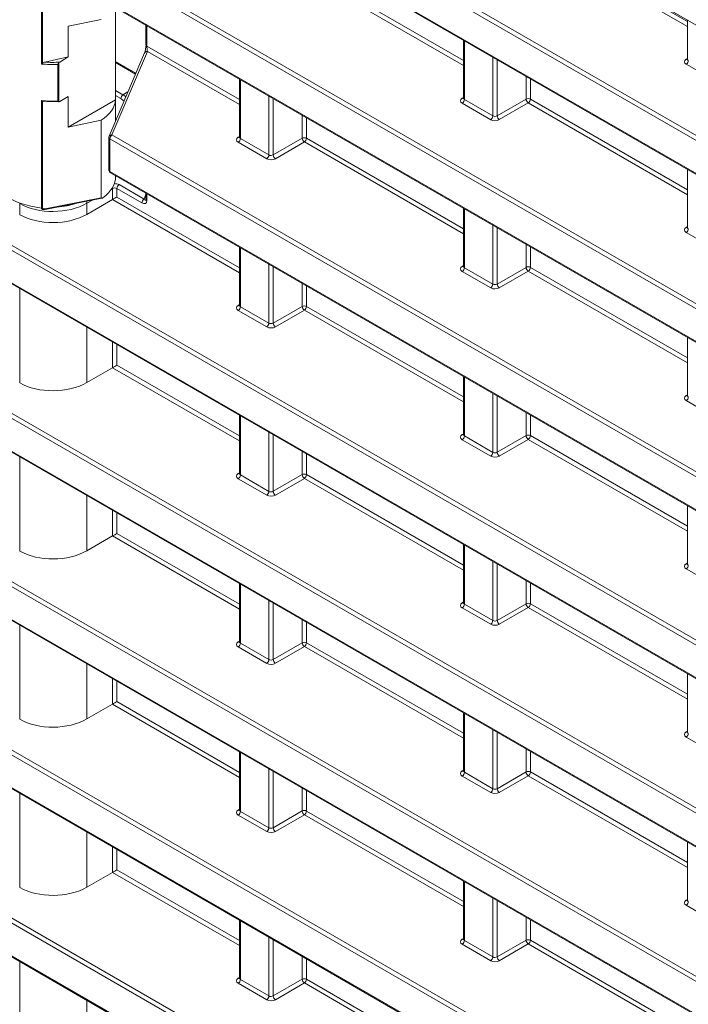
# Model space of a CAD drawing. Header units: millimetres. Extents: x 0 to 1118, y 0 to 864.
# Tile 44 of 256: x 223 to 233, y 109 to 125. Entities that reach past the tile are written whole.
import ezdxf

# ---------------------------------------------------------------- set-up
doc = ezdxf.new("R2010")
doc.units = ezdxf.units.MM

msp = doc.modelspace()

# ---------------------------------------------------------------- linework, layer by layer
at = {"color": 7, "linetype": 'Continuous', "lineweight": 15}
for p, q in [((95.2709, 205.1086), (236.0016, 123.8665)), ((221.052, 130.0777), (234.3618, 122.3941)), ((221.052, 127.3537), (234.386, 119.6561)), ((224.1426, 124.0763), (224.1426, 125.5695)), ((224.1438, 123.735), (224.1438, 125.5688)), ((223.9093, 125.3801), (223.3777, 125.2684)), ((233.3956, 125.3709), (233.3956, 124.7357)), ((223.3777, 125.2684), (223.3777, 124.7726)), ((224.6351, 125.2851), (224.6351, 124.9675)), ((229.7717, 125.0439), (229.7717, 124.1037)), ((222.9998, 124.688), (223.3777, 124.7726)), ((223.2425, 124.689), (223.3777, 124.7726)), ((224.6114, 124.8411), (224.0393, 123.4878)), ((233.3955, 124.736), (233.3942, 124.7296)), ((224.1438, 124.6805), (224.4651, 124.495)), ((226.1478, 124.4119), (226.1478, 123.4717)), ((223.2425, 124.0514), (223.3777, 124.1294)), ((223.3777, 124.1294), (223.3777, 123.6353)), ((223.3777, 123.6353), (224.1426, 124.0763)), ((229.7716, 124.104), (229.7703, 124.0976)), ((223.3777, 123.6353), (223.9093, 123.747)), ((223.9093, 122.4924), (223.9093, 123.747)), ((224.0354, 123.4683), (224.0354, 122.9362)), ((226.1477, 123.4719), (226.1464, 123.4656)), ((233.3956, 122.9519), (233.3956, 122.0117)), ((224.0604, 122.8929), (239.6678, 113.8829)), ((224.1438, 122.8373), (224.1438, 122.8447)), ((223.0018, 122.3039), (223.9222, 122.4847)), ((224.6351, 122.5611), (224.6351, 122.4641)), ((223.6792, 122.2232), (224.0942, 122.4628)), ((229.7717, 122.3199), (229.7717, 121.3796)), ((222.5915, 122.2186), (222.5928, 122.2178)), ((233.3955, 122.0119), (233.3942, 122.0056)), ((221.052, 121.9055), (239.6678, 111.1589)), ((226.1478, 121.6878), (226.1478, 120.7476)), ((229.7716, 121.3799), (229.7703, 121.3735)), ((226.1477, 120.7479), (226.1464, 120.7415)), ((233.3956, 120.2278), (233.3956, 119.2876)), ((223.6792, 119.4991), (224.0942, 119.7387)), ((229.7717, 119.5958), (229.7717, 118.6556)), ((222.5915, 119.4945), (222.5928, 119.4938)), ((233.3955, 119.2878), (233.3942, 119.2815)), ((221.052, 119.1814), (239.6678, 108.4348)), ((226.1478, 118.9638), (226.1478, 118.0235)), ((229.7716, 118.6558), (229.7703, 118.6495)), ((226.1477, 118.0238), (226.1464, 118.0174)), ((233.3956, 117.5037), (233.3956, 116.5635)), ((223.6792, 116.7751), (224.0942, 117.0147)), ((222.5915, 116.7704), (222.5928, 116.7697)), ((229.7717, 116.8717), (229.7717, 115.9315)), ((221.052, 116.4574), (239.6678, 105.7107)), ((233.3955, 116.5638), (233.3942, 116.5574)), ((226.1478, 116.2397), (226.1478, 115.2995)), ((229.7716, 115.9317), (229.7703, 115.9254)), ((226.1477, 115.2997), (226.1464, 115.2934)), ((233.3956, 114.7797), (233.3956, 113.8395)), ((223.6792, 114.051), (224.0942, 114.2906)), ((222.5915, 114.0464), (222.5928, 114.0456)), ((229.7717, 114.1477), (229.7717, 113.2074)), ((221.052, 113.7333), (239.6678, 102.9866)), ((233.3955, 113.8397), (233.3942, 113.8334)), ((226.1478, 113.5156), (226.1478, 112.5754)), ((229.7716, 113.2077), (229.7703, 113.2013)), ((226.1477, 112.5757), (226.1464, 112.5693)), ((233.3956, 112.0556), (233.3956, 111.1154)), ((223.6792, 111.3269), (224.0942, 111.5665)), ((222.5915, 111.3223), (222.5928, 111.3215)), ((229.7717, 111.4236), (229.7717, 110.4834)), ((221.052, 111.0092), (239.6678, 100.2626)), ((233.3955, 111.1156), (233.3942, 111.1093)), ((226.1478, 110.7916), (226.1478, 109.8513)), ((229.7716, 110.4836), (229.7703, 110.4773)), ((226.1477, 109.8516), (226.1464, 109.8452))]:
    msp.add_line(p, q, dxfattribs=at)
at = {"color": 9, "linetype": 'Continuous', "lineweight": 0}
for p, q in [((234.5615, 122.8279), (221.0416, 130.6328)), ((221.0764, 130.6937), (234.5963, 122.8888)), ((221.0416, 130.1006), (234.3514, 122.417)), ((234.3757, 120.2111), (221.0416, 127.9087)), ((221.0764, 127.9696), (234.4104, 120.272)), ((221.0416, 127.3766), (234.3757, 119.679)), ((230.8563, 126.8123), (233.3956, 125.3464)), ((233.3956, 125.2654), (230.8215, 126.7514)), ((222.9451, 124.6578), (222.9451, 126.2608)), ((222.9583, 126.2532), (222.9583, 124.6688)), ((227.2324, 126.1803), (229.7717, 124.7143)), ((229.7717, 124.6334), (227.1976, 126.1194)), ((224.6498, 125.2767), (224.6498, 124.9471)), ((229.7864, 125.0355), (229.7864, 124.0829)), ((224.6568, 124.8621), (224.0848, 123.5088)), ((224.6498, 124.9471), (226.1478, 124.0823)), ((226.1478, 124.0014), (224.6568, 124.8621)), ((224.1438, 124.6974), (224.4708, 124.5086)), ((230.2472, 123.8168), (230.2472, 124.7694)), ((230.3173, 124.729), (230.3173, 123.8179)), ((233.3743, 124.7364), (233.3956, 124.7495)), ((223.2064, 124.0559), (223.2064, 124.6519)), ((223.2225, 124.6699), (223.2225, 124.0467)), ((233.8364, 124.388), (233.3755, 124.654)), ((226.1624, 124.4035), (226.1624, 123.4509)), ((230.7862, 124.0886), (230.7862, 124.4583)), ((230.8563, 124.4178), (230.8563, 124.0882)), ((224.1438, 124.2278), (224.2623, 124.1594)), ((222.9451, 122.3251), (222.9451, 124.0667)), ((224.2276, 124.0985), (224.1438, 124.1468)), ((224.2623, 124.1594), (224.3429, 124.2059)), ((226.6233, 123.1848), (226.6233, 124.1374)), ((226.6934, 124.097), (226.6934, 123.1859)), ((229.7504, 124.1043), (229.7717, 124.1175)), ((229.7864, 124.0829), (230.2472, 123.8168)), ((230.3173, 123.8179), (230.7862, 124.0886)), ((230.8563, 124.0882), (233.3956, 122.6223)), ((222.9583, 124.057), (222.9583, 122.3257)), ((230.2125, 123.756), (229.7516, 124.022)), ((230.8215, 124.0274), (230.3526, 123.7567)), ((233.3956, 122.5414), (230.8215, 124.0274)), ((227.1623, 123.4566), (227.1623, 123.8263)), ((227.2324, 123.7858), (227.2324, 123.4562)), ((239.6574, 114.438), (224.05, 123.4479)), ((224.05, 123.4479), (224.05, 122.9158)), ((224.0848, 123.5088), (239.6921, 114.4989)), ((226.1265, 123.4723), (226.1478, 123.4855)), ((226.1624, 123.4509), (226.6233, 123.1848)), ((226.6934, 123.1859), (227.1623, 123.4566)), ((227.2324, 123.4562), (229.7717, 121.9903)), ((226.5885, 123.1239), (226.1277, 123.39)), ((227.1976, 123.3953), (226.7287, 123.1246)), ((229.7717, 121.9093), (227.1976, 123.3953)), ((224.05, 122.9158), (239.6574, 113.9058)), ((224.0942, 122.642), (224.0762, 122.6316)), ((224.0942, 122.4628), (224.0942, 122.642)), ((224.1643, 122.6431), (224.1643, 122.5033)), ((224.568, 122.41), (224.1643, 122.6431)), ((224.199, 122.7039), (224.6028, 122.4709)), ((221.0764, 122.5215), (239.6921, 111.7748)), ((223.0056, 122.3149), (223.9093, 122.4924)), ((224.1643, 122.5033), (226.1478, 121.3582)), ((224.6028, 122.4709), (224.6351, 122.5474)), ((224.6498, 122.5526), (224.6498, 122.4437)), ((239.6574, 111.7139), (221.0416, 122.4606)), ((222.5928, 122.3977), (222.5915, 122.3985)), ((222.5915, 122.3985), (222.5915, 122.2186)), ((222.5928, 122.2178), (222.5928, 122.3977)), ((223.7698, 122.4547), (223.6792, 122.4024)), ((223.6792, 122.4024), (223.6792, 122.2232)), ((226.1478, 121.2773), (224.0942, 122.4628)), ((229.7864, 122.3114), (229.7864, 121.3588)), ((230.2472, 121.0928), (230.2472, 122.0454)), ((230.3173, 122.0049), (230.3173, 121.0938)), ((233.3743, 122.0123), (233.3956, 122.0255)), ((221.0416, 121.9284), (239.6574, 111.1817)), ((233.8364, 121.6639), (233.3755, 121.93)), ((226.1624, 121.6794), (226.1624, 120.7268)), ((230.7862, 121.3645), (230.7862, 121.7342)), ((230.8563, 121.6938), (230.8563, 121.3642)), ((226.6233, 120.4608), (226.6233, 121.4133)), ((226.6934, 121.3729), (226.6934, 120.4618)), ((229.7504, 121.3803), (229.7717, 121.3934)), ((229.7864, 121.3588), (230.2472, 121.0928)), ((230.3173, 121.0938), (230.7862, 121.3645)), ((230.8563, 121.3642), (233.3956, 119.8982)), ((230.2125, 121.0319), (229.7516, 121.2979)), ((230.8215, 121.3033), (230.3526, 121.0326)), ((233.3956, 119.8173), (230.8215, 121.3033)), ((227.1623, 120.7325), (227.1623, 121.1022)), ((227.2324, 121.0617), (227.2324, 120.7321)), ((222.5915, 121.0168), (222.5915, 119.4945)), ((222.5928, 119.4938), (222.5928, 121.016)), ((226.1265, 120.7482), (226.1478, 120.7614)), ((226.1624, 120.7268), (226.6233, 120.4608)), ((226.6934, 120.4618), (227.1623, 120.7325)), ((227.2324, 120.7321), (229.7717, 119.2662)), ((226.5885, 120.3999), (226.1277, 120.6659)), ((227.1976, 120.6713), (226.7287, 120.4006)), ((229.7717, 119.1853), (227.1976, 120.6713)), ((223.6792, 120.3889), (223.6792, 119.4991)), ((224.0942, 119.7387), (224.0942, 120.1493)), ((224.1643, 120.1088), (224.1643, 119.7792)), ((221.0764, 119.7974), (239.6921, 109.0507)), ((224.1643, 119.7792), (226.1478, 118.6342)), ((239.6574, 108.9898), (221.0416, 119.7365)), ((226.1478, 118.5532), (224.0942, 119.7387)), ((229.7864, 119.5873), (229.7864, 118.6347)), ((230.2472, 118.3687), (230.2472, 119.3213)), ((230.3173, 119.2808), (230.3173, 118.3698)), ((233.3743, 119.2882), (233.3956, 119.3014)), ((221.0416, 119.2043), (239.6574, 108.4577)), ((233.8364, 118.9399), (233.3755, 119.2059)), ((230.7862, 118.6404), (230.7862, 119.0102)), ((230.8563, 118.9697), (230.8563, 118.6401)), ((226.1624, 118.9553), (226.1624, 118.0027)), ((226.6233, 117.7367), (226.6233, 118.6893)), ((226.6934, 118.6488), (226.6934, 117.7377)), ((229.7504, 118.6562), (229.7717, 118.6694)), ((230.3173, 118.3698), (230.7862, 118.6404)), ((230.8563, 118.6401), (233.3956, 117.1741)), ((230.2125, 118.3078), (229.7516, 118.5739)), ((229.7864, 118.6347), (230.2472, 118.3687)), ((230.8215, 118.5792), (230.3526, 118.3085)), ((233.3956, 117.0932), (230.8215, 118.5792)), ((227.1623, 118.0084), (227.1623, 118.3781)), ((227.2324, 118.3377), (227.2324, 118.0081)), ((222.5915, 118.2927), (222.5915, 116.7704)), ((222.5928, 116.7697), (222.5928, 118.2919)), ((226.1265, 118.0242), (226.1478, 118.0373)), ((226.1624, 118.0027), (226.6233, 117.7367)), ((226.6934, 117.7377), (227.1623, 118.0084)), ((227.2324, 118.0081), (229.7717, 116.5421)), ((226.5885, 117.6758), (226.1277, 117.9418)), ((227.1976, 117.9472), (226.7287, 117.6765)), ((229.7717, 116.4612), (227.1976, 117.9472)), ((223.6792, 117.6648), (223.6792, 116.7751)), ((224.0942, 117.0147), (224.0942, 117.4252)), ((224.1643, 117.3847), (224.1643, 117.0551)), ((221.0764, 117.0733), (239.6921, 106.3266)), ((224.1643, 117.0551), (226.1478, 115.9101)), ((239.6574, 106.2658), (221.0416, 117.0124)), ((226.1478, 115.8292), (224.0942, 117.0147)), ((229.7864, 116.8633), (229.7864, 115.9107)), ((230.2472, 115.6446), (230.2472, 116.5972)), ((233.3743, 116.5641), (233.3956, 116.5773)), ((221.0416, 116.4803), (239.6574, 105.7336)), ((230.3173, 116.5568), (230.3173, 115.6457)), ((233.8364, 116.2158), (233.3755, 116.4818)), ((230.7862, 115.9164), (230.7862, 116.2861)), ((230.8563, 116.2456), (230.8563, 115.916)), ((226.1624, 116.2312), (226.1624, 115.2786)), ((226.6233, 115.0126), (226.6233, 115.9652)), ((229.7504, 115.9321), (229.7717, 115.9453)), ((226.6934, 115.9247), (226.6934, 115.0137)), ((230.2125, 115.5838), (229.7516, 115.8498)), ((229.7864, 115.9107), (230.2472, 115.6446)), ((230.3173, 115.6457), (230.7862, 115.9164)), ((230.8215, 115.8551), (230.3526, 115.5845)), ((233.3956, 114.3692), (230.8215, 115.8551)), ((230.8563, 115.916), (233.3956, 114.4501)), ((227.1623, 115.2843), (227.1623, 115.6541)), ((227.2324, 115.6136), (227.2324, 115.284)), ((222.5915, 115.5686), (222.5915, 114.0464)), ((222.5928, 114.0456), (222.5928, 115.5679)), ((226.1265, 115.3001), (226.1478, 115.3133)), ((226.5885, 114.9517), (226.1277, 115.2178)), ((226.1624, 115.2786), (226.6233, 115.0126)), ((226.6934, 115.0137), (227.1623, 115.2843)), ((227.1976, 115.2231), (226.7287, 114.9524)), ((229.7717, 113.7371), (227.1976, 115.2231)), ((227.2324, 115.284), (229.7717, 113.8181)), ((223.6792, 114.9407), (223.6792, 114.051)), ((224.0942, 114.2906), (224.0942, 114.7011)), ((224.1643, 114.6607), (224.1643, 114.3311)), ((221.0764, 114.3492), (239.6921, 103.6026)), ((239.6574, 103.5417), (221.0416, 114.2884)), ((226.1478, 113.1051), (224.0942, 114.2906)), ((224.1643, 114.3311), (226.1478, 113.186)), ((229.7864, 114.1392), (229.7864, 113.1866)), ((230.2472, 112.9206), (230.2472, 113.8732)), ((221.0416, 113.7562), (239.6574, 103.0095)), ((230.3173, 113.8327), (230.3173, 112.9216)), ((233.3743, 113.8401), (233.3956, 113.8533)), ((233.8364, 113.4917), (233.3755, 113.7578)), ((230.7862, 113.1923), (230.7862, 113.562)), ((226.1624, 113.5072), (226.1624, 112.5546)), ((230.8563, 113.5215), (230.8563, 113.1919)), ((226.6233, 112.2885), (226.6233, 113.2411)), ((229.7504, 113.2081), (229.7717, 113.2212)), ((226.6934, 113.2007), (226.6934, 112.2896)), ((230.2125, 112.8597), (229.7516, 113.1257)), ((229.7864, 113.1866), (230.2472, 112.9206)), ((230.3173, 112.9216), (230.7862, 113.1923)), ((230.8215, 113.1311), (230.3526, 112.8604)), ((233.3956, 111.6451), (230.8215, 113.1311)), ((230.8563, 113.1919), (233.3956, 111.726)), ((227.1623, 112.5603), (227.1623, 112.93)), ((222.5915, 112.8446), (222.5915, 111.3223)), ((222.5928, 111.3215), (222.5928, 112.8438)), ((227.2324, 112.8895), (227.2324, 112.5599)), ((226.1265, 112.576), (226.1478, 112.5892)), ((226.5885, 112.2277), (226.1277, 112.4937)), ((226.1624, 112.5546), (226.6233, 112.2885)), ((226.6934, 112.2896), (227.1623, 112.5603)), ((227.1976, 112.499), (226.7287, 112.2284)), ((229.7717, 111.0131), (227.1976, 112.499)), ((227.2324, 112.5599), (229.7717, 111.094)), ((223.6792, 112.2167), (223.6792, 111.3269)), ((224.0942, 111.5665), (224.0942, 111.9771)), ((224.1643, 111.9366), (224.1643, 111.607)), ((221.0764, 111.6252), (239.6921, 100.8785)), ((239.6574, 100.8176), (221.0416, 111.5643)), ((226.1478, 110.381), (224.0942, 111.5665)), ((224.1643, 111.607), (226.1478, 110.462)), ((229.7864, 111.4151), (229.7864, 110.4625)), ((230.2472, 110.1965), (230.2472, 111.1491)), ((221.0416, 111.0321), (239.6574, 100.2855)), ((230.3173, 111.1086), (230.3173, 110.1975)), ((233.3743, 111.116), (233.3956, 111.1292)), ((233.8364, 110.7676), (233.3755, 111.0337)), ((230.7862, 110.4682), (230.7862, 110.8379)), ((226.1624, 110.7831), (226.1624, 109.8305)), ((230.8563, 110.7975), (230.8563, 110.4679)), ((226.6233, 109.5645), (226.6233, 110.5171)), ((226.6934, 110.4766), (226.6934, 109.5655)), ((229.7504, 110.484), (229.7717, 110.4972)), ((230.2125, 110.1356), (229.7516, 110.4017)), ((229.7864, 110.4625), (230.2472, 110.1965)), ((230.3173, 110.1975), (230.7862, 110.4682)), ((230.8215, 110.407), (230.3526, 110.1363)), ((233.3956, 108.921), (230.8215, 110.407)), ((230.8563, 110.4679), (233.3956, 109.0019)), ((227.1623, 109.8362), (227.1623, 110.2059)), ((222.5915, 110.1205), (222.5915, 108.5982)), ((222.5928, 108.5975), (222.5928, 110.1197)), ((227.2324, 110.1655), (227.2324, 109.8359)), ((226.1265, 109.852), (226.1478, 109.8651)), ((226.5885, 109.5036), (226.1277, 109.7696)), ((226.1624, 109.8305), (226.6233, 109.5645)), ((226.6934, 109.5655), (227.1623, 109.8362)), ((227.1976, 109.775), (226.7287, 109.5043)), ((229.7717, 108.289), (227.1976, 109.775)), ((227.2324, 109.8359), (229.7717, 108.3699)), ((223.6792, 109.4926), (223.6792, 108.6029))]:
    msp.add_line(p, q, dxfattribs=at)
at = {"color": 9, "linetype": 'Continuous', "lineweight": 0, "flags": 128}
for points in [[(224.0942, 122.642), (224.0934, 122.6503), (224.0921, 122.6565)], [(222.5915, 122.3985), (222.5922, 122.4067), (222.5922, 122.4069)], [(222.5928, 122.3977), (222.5935, 122.406), (222.5935, 122.4065)], [(223.0018, 122.3039), (223.0028, 122.3044), (223.0039, 122.3058), (223.0048, 122.3081), (223.0053, 122.3112), (223.0056, 122.3149)]]:
    msp.add_lwpolyline(points, dxfattribs=at)
at = {"color": 9, "linetype": 'Continuous', "lineweight": 0}
for centre, radius, start, end in [((224.648, 124.8215), 0.0416, 77.79137, 151.81482), ((224.6603, 124.9701), 0.0253, 185.93075, 245.38939), ((233.3897, 124.7596), 0.0279, 236.5278, 281.56335), ((233.3333, 124.7185), 0.077, 303.22971, 357.34769), ((224.3045, 124.0949), 0.077, 123.22971, 177.34769), ((229.7658, 124.1276), 0.0279, 236.5278, 281.56335), ((229.7094, 124.0865), 0.077, 303.22971, 357.34769), ((230.8209, 124.0198), 0.077, 62.65648, 116.76622), ((230.8653, 124.0935), 0.0793, 183.52223, 236.47777), ((230.7793, 124.0918), 0.077, 303.22971, 357.34769), ((230.1702, 123.8204), 0.077, 303.22971, 357.34769), ((230.3964, 123.8228), 0.0793, 183.52223, 236.47777), ((224.0606, 123.4709), 0.0253, 185.93075, 245.38939), ((224.076, 123.4682), 0.0416, 77.79137, 151.81482), ((224.127, 123.4444), 0.077, 123.22971, 177.34769), ((226.1419, 123.4956), 0.0279, 236.51329, 281.70625), ((226.0855, 123.4544), 0.077, 303.22971, 357.34769), ((227.197, 123.3878), 0.077, 62.65648, 116.76622), ((227.2414, 123.4614), 0.0793, 183.52223, 236.47777), ((227.1554, 123.4598), 0.077, 303.22971, 357.34769), ((226.5463, 123.1884), 0.077, 303.22971, 357.34769), ((226.7725, 123.1907), 0.0793, 183.52223, 236.47777), ((224.0606, 122.9388), 0.0253, 185.93075, 245.38939), ((224.0746, 122.9131), 0.0247, 173.76303, 234.92479), ((224.2413, 122.6395), 0.077, 123.22971, 177.34769), ((224.645, 122.4064), 0.077, 123.22971, 177.34769), ((222.9497, 122.3673), 0.0424, 263.793, 281.64277), ((223.6057, 122.3988), 0.0735, 2.80863, 29.55515), ((224.6591, 122.4658), 0.024, 184.05018, 247.26996), ((233.3897, 122.0356), 0.0279, 236.5278, 281.56335), ((233.3333, 121.9944), 0.077, 303.22971, 357.34769), ((229.7658, 121.4035), 0.0279, 236.51329, 281.70625), ((229.7094, 121.3624), 0.077, 303.22971, 357.34769), ((230.8209, 121.2957), 0.077, 62.65648, 116.76622), ((230.8653, 121.3694), 0.0793, 183.52223, 236.47777), ((230.7793, 121.3677), 0.077, 303.22971, 357.34769), ((230.1702, 121.0963), 0.077, 303.22971, 357.34769), ((230.3964, 121.0987), 0.0793, 183.52223, 236.47777), ((226.1419, 120.7715), 0.0279, 236.5278, 281.56335), ((226.0855, 120.7304), 0.077, 303.22971, 357.34769), ((227.197, 120.6637), 0.077, 62.65648, 116.76622), ((227.2414, 120.7374), 0.0793, 183.52223, 236.47777), ((227.1554, 120.7357), 0.077, 303.22971, 357.34769), ((226.5463, 120.4643), 0.077, 303.22971, 357.34769), ((226.7725, 120.4667), 0.0793, 183.52223, 236.47777), ((233.3897, 119.3115), 0.0279, 236.51329, 281.70625), ((233.3333, 119.2703), 0.077, 303.22971, 357.34769), ((229.7658, 118.6795), 0.0279, 236.5278, 281.56335), ((230.8209, 118.5717), 0.077, 62.65648, 116.76622), ((230.8653, 118.6453), 0.0793, 183.52223, 236.47777), ((230.7793, 118.6437), 0.077, 303.22971, 357.34769), ((229.7094, 118.6383), 0.077, 303.22971, 357.34769), ((230.1702, 118.3723), 0.077, 303.22971, 357.34769), ((230.3964, 118.3746), 0.0793, 183.52223, 236.47777), ((226.1419, 118.0474), 0.0279, 236.5278, 281.56335), ((226.0855, 118.0063), 0.077, 303.22971, 357.34769), ((227.197, 117.9396), 0.077, 62.65648, 116.76622), ((227.2414, 118.0133), 0.0793, 183.52223, 236.47777), ((227.1554, 118.0116), 0.077, 303.22971, 357.34769), ((226.5463, 117.7402), 0.077, 303.22971, 357.34769), ((226.7725, 117.7426), 0.0793, 183.52223, 236.47777), ((233.3897, 116.5874), 0.0279, 236.5278, 281.56335), ((233.3333, 116.5463), 0.077, 303.22971, 357.34769), ((229.7658, 115.9554), 0.0279, 236.5278, 281.56335), ((229.7094, 115.9142), 0.077, 303.22971, 357.34769), ((230.8209, 115.8476), 0.077, 62.65648, 116.76622), ((230.8653, 115.9212), 0.0793, 183.52223, 236.47777), ((230.7793, 115.9196), 0.077, 303.22971, 357.34769), ((230.1702, 115.6482), 0.077, 303.22971, 357.34769), ((230.3964, 115.6506), 0.0793, 183.52223, 236.47777), ((226.1419, 115.3234), 0.0279, 236.5278, 281.56335), ((227.197, 115.2156), 0.077, 62.65648, 116.76622), ((226.0855, 115.2822), 0.077, 303.22971, 357.34769), ((227.2414, 115.2892), 0.0793, 183.52223, 236.47777), ((227.1554, 115.2876), 0.077, 303.22971, 357.34769), ((226.5463, 115.0162), 0.077, 303.22971, 357.34769), ((226.7725, 115.0185), 0.0793, 183.52223, 236.47777), ((233.3897, 113.8634), 0.0279, 236.5278, 281.56335), ((233.3333, 113.8222), 0.077, 303.22971, 357.34769), ((229.7658, 113.2313), 0.0279, 236.5278, 281.56335), ((229.7094, 113.1902), 0.077, 303.22971, 357.34769), ((230.8209, 113.1235), 0.077, 62.65648, 116.76622), ((230.8653, 113.1972), 0.0793, 183.52223, 236.47777), ((230.7793, 113.1955), 0.077, 303.22971, 357.34769), ((230.1702, 112.9241), 0.077, 303.22971, 357.34769), ((230.3964, 112.9265), 0.0793, 183.52223, 236.47777), ((226.1419, 112.5993), 0.0279, 236.5278, 281.56335), ((226.0855, 112.5581), 0.077, 303.22971, 357.34769), ((227.197, 112.4915), 0.077, 62.65648, 116.76622), ((227.2414, 112.5651), 0.0793, 183.52223, 236.47777), ((227.1554, 112.5635), 0.077, 303.22971, 357.34769), ((226.5463, 112.2921), 0.077, 303.22971, 357.34769), ((226.7725, 112.2945), 0.0793, 183.52223, 236.47777), ((233.3897, 111.1393), 0.0279, 236.5278, 281.56335), ((233.3333, 111.0981), 0.077, 303.22971, 357.34769), ((229.7658, 110.5073), 0.0279, 236.5278, 281.56335), ((229.7094, 110.4661), 0.077, 303.22971, 357.34769), ((230.8209, 110.3994), 0.077, 62.65648, 116.76622), ((230.8653, 110.4731), 0.0793, 183.52223, 236.47777), ((230.7793, 110.4714), 0.077, 303.22971, 357.34769), ((230.1702, 110.2001), 0.077, 303.22971, 357.34769), ((230.3964, 110.2024), 0.0793, 183.52223, 236.47777), ((226.1419, 109.8752), 0.0279, 236.5278, 281.56335), ((226.0855, 109.8341), 0.077, 303.22971, 357.34769), ((227.197, 109.7674), 0.077, 62.65648, 116.76622), ((227.2414, 109.8411), 0.0793, 183.52223, 236.47777), ((227.1554, 109.8394), 0.077, 303.22971, 357.34769), ((226.5463, 109.568), 0.077, 303.22971, 357.34769), ((226.7725, 109.5704), 0.0793, 183.52223, 236.47777)]:
    msp.add_arc(centre, radius, start, end, dxfattribs=at)
at = {"color": 7, "linetype": 'Continuous', "lineweight": 15}
for centre, start, end in [((224.0854, 123.4683), 157.08735, 180), ((224.0854, 122.9362), 180, 240.00269)]:
    msp.add_arc(centre, 0.05, start, end, dxfattribs=at)
for centre, major_axis, ratio, start_param, end_param in [((224.6084, 124.9091), (0.0184, 0.1045), 0.204618, 3.8700119, 5.4233549), ((223.1313, 124.6296), (1.0125, -0.0147), 0.5673775, 4.5356434, 4.7948285), ((223.1313, 124.0915), (1.0125, 0.0166), 0.5454709, 5.5797343, 6.2254476), ((223.131, 124.6091), (0.9875, -0.0147), 0.5671246, 4.5874918, 4.8339191), ((223.1313, 122.8883), (1.0125, -0.0143), 0.5676303, 3.1496164, 4.5354421), ((223.1313, 122.8475), (1.0125, -0.015), 0.5671246, 5.6439681, 6.2916112), ((224.129, 122.4829), (0.05, 0.0289), 0.0000704, 3.9444035, 5.4977465), ((223.1408, 122.5452), (0.775, 0.0119), 0.5872749, 3.9179556, 5.4712987), ((224.129, 119.7588), (0.05, 0.0289), 0.0000704, 3.9444035, 5.4977465), ((223.1408, 119.8212), (0.775, 0.0119), 0.5872749, 3.9179556, 5.4712987), ((224.129, 117.0347), (0.05, 0.0289), 0.0000704, 3.9444035, 5.4977465), ((223.1408, 117.0971), (0.775, 0.0119), 0.5872749, 3.9179556, 5.4712987), ((224.129, 114.3107), (0.05, 0.0289), 0.0000704, 3.9444035, 5.4977465), ((223.1408, 114.373), (0.775, 0.0119), 0.5872749, 3.9179556, 5.4712987), ((224.129, 111.5866), (0.05, 0.0289), 0.0000704, 3.9444035, 5.4977465), ((223.1408, 111.649), (0.775, 0.0119), 0.5872749, 3.9179556, 5.4712987)]:
    msp.add_ellipse(centre, major_axis=major_axis, ratio=ratio, start_param=start_param, end_param=end_param, dxfattribs=at)
at = {"color": 9, "linetype": 'Continuous', "lineweight": 0}
for centre, major_axis, ratio, start_param, end_param in [((224.6569, 124.9022), (-0.0053, 0.0607), 0.0783937, 0.7306486, 2.2839916), ((233.4463, 124.6963), (0.1, 0.0015), 0.5872749, 2.3646126, 3.9179556), ((233.4456, 124.7367), (0.05, 0.0016), 0.5970671, 3.1228866, 3.9082847), ((223.1313, 125.244), (1.0125, 0.0152), 0.5870306, 4.5186139, 4.777799), ((223.131, 125.2642), (0.9875, 0.0152), 0.5872749, 4.5700307, 4.816458), ((224.2275, 123.9352), (-0.1, 0.1732), 0.5775574, 5.1191542, 5.4977162), ((224.2629, 123.9556), (-0.125, 0.2165), 0.5734574, 5.2310149, 5.4977159), ((229.8223, 124.0643), (0.1, 0.0015), 0.5872749, 2.3646126, 3.9179556), ((229.8217, 124.1047), (0.05, 0.0016), 0.5970671, 3.1228866, 3.9082847), ((230.2832, 123.7982), (0.1, 0.0015), 0.5872749, 3.9179556, 5.4712987), ((230.2826, 123.8387), (0.05, 0.0016), 0.5970671, 3.9082847, 5.4616278), ((226.1984, 123.4322), (0.1, 0.0015), 0.5872749, 2.3646126, 3.9179556), ((226.1978, 123.4727), (0.05, 0.0016), 0.5970671, 3.1228866, 3.9082847), ((226.6593, 123.1662), (0.1, 0.0015), 0.5872749, 3.9179556, 5.4712987), ((226.6586, 123.2067), (0.05, 0.0016), 0.5970671, 3.9082847, 5.4616278), ((224.129, 122.6212), (0.05, 0.0016), 0.5970671, 0.7666921, 2.3200351), ((224.1283, 122.6617), (0.1, 0.0015), 0.5872749, 0.776363, 1.6200764), ((224.6027, 122.5125), (-0.0275, 0.0577), 0.3452744, 2.2003526, 3.4386071), ((223.1408, 122.7244), (0.775, 0.0111), 0.5866362, 3.9185575, 5.4719005), ((223.1402, 122.7649), (0.725, 0.0112), 0.5872749, 4.7689928, 5.25197), ((224.5673, 122.4921), (-0.0665, 0.0873), 0.5593179, 2.2133634, 3.7751709), ((233.4463, 121.9722), (0.1, 0.0015), 0.5872749, 2.3646126, 3.9179556), ((233.4456, 122.0127), (0.05, 0.0016), 0.5970671, 3.1228866, 3.9082847), ((229.8223, 121.3402), (0.1, 0.0015), 0.5872749, 2.3646126, 3.9179556), ((229.8217, 121.3807), (0.05, 0.0016), 0.5970671, 3.1228866, 3.9082847), ((230.2832, 121.0741), (0.1, 0.0015), 0.5872749, 3.9179556, 5.4712987), ((230.2826, 121.1146), (0.05, 0.0016), 0.5970671, 3.9082847, 5.4616278), ((226.1984, 120.7082), (0.1, 0.0015), 0.5872749, 2.3646126, 3.9179556), ((226.1978, 120.7486), (0.05, 0.0016), 0.5970671, 3.1228866, 3.9082847), ((226.6593, 120.4421), (0.1, 0.0015), 0.5872749, 3.9179556, 5.4712987), ((226.6586, 120.4826), (0.05, 0.0016), 0.5970671, 3.9082847, 5.4616278), ((233.4463, 119.2481), (0.1, 0.0015), 0.5872749, 2.3646126, 3.9179556), ((233.4456, 119.2886), (0.05, 0.0016), 0.5970671, 3.1228866, 3.9082847), ((229.8223, 118.6161), (0.1, 0.0015), 0.5872749, 2.3646126, 3.9179556), ((229.8217, 118.6566), (0.05, 0.0016), 0.5970671, 3.1228866, 3.9082847), ((230.2826, 118.3905), (0.05, 0.0016), 0.5970671, 3.9082847, 5.4616278), ((230.2832, 118.3501), (0.1, 0.0015), 0.5872749, 3.9179556, 5.4712987), ((226.1984, 117.9841), (0.1, 0.0015), 0.5872749, 2.3646126, 3.9179556), ((226.1978, 118.0246), (0.05, 0.0016), 0.5970671, 3.1228866, 3.9082847), ((226.6586, 117.7585), (0.05, 0.0016), 0.5970671, 3.9082847, 5.4616278), ((226.6593, 117.7181), (0.1, 0.0015), 0.5872749, 3.9179556, 5.4712987), ((233.4463, 116.5241), (0.1, 0.0015), 0.5872749, 2.3646126, 3.9179556), ((233.4456, 116.5645), (0.05, 0.0016), 0.5970671, 3.1228866, 3.9082847), ((229.8223, 115.892), (0.1, 0.0015), 0.5872749, 2.3646126, 3.9179556), ((229.8217, 115.9325), (0.05, 0.0016), 0.5970671, 3.1228866, 3.9082847), ((230.2826, 115.6665), (0.05, 0.0016), 0.5970671, 3.9082847, 5.4616278), ((230.2832, 115.626), (0.1, 0.0015), 0.5872749, 3.9179556, 5.4712987), ((226.1984, 115.26), (0.1, 0.0015), 0.5872749, 2.3646126, 3.9179556), ((226.1978, 115.3005), (0.05, 0.0016), 0.5970671, 3.1228866, 3.9082847), ((226.6586, 115.0344), (0.05, 0.0016), 0.5970671, 3.9082847, 5.4616278), ((226.6593, 114.994), (0.1, 0.0015), 0.5872749, 3.9179556, 5.4712987), ((233.4463, 113.8), (0.1, 0.0015), 0.5872749, 2.3646126, 3.9179556), ((233.4456, 113.8405), (0.05, 0.0016), 0.5970671, 3.1228866, 3.9082847), ((229.8223, 113.168), (0.1, 0.0015), 0.5872749, 2.3646126, 3.9179556), ((229.8217, 113.2084), (0.05, 0.0016), 0.5970671, 3.1228866, 3.9082847), ((230.2826, 112.9424), (0.05, 0.0016), 0.5970671, 3.9082847, 5.4616278), ((230.2832, 112.9019), (0.1, 0.0015), 0.5872749, 3.9179556, 5.4712987), ((226.1984, 112.5359), (0.1, 0.0015), 0.5872749, 2.3646126, 3.9179556), ((226.1978, 112.5764), (0.05, 0.0016), 0.5970671, 3.1228866, 3.9082847), ((226.6586, 112.3104), (0.05, 0.0016), 0.5970671, 3.9082847, 5.4616278), ((226.6593, 112.2699), (0.1, 0.0015), 0.5872749, 3.9179556, 5.4712987), ((233.4463, 111.0759), (0.1, 0.0015), 0.5872749, 2.3646126, 3.9179556), ((233.4456, 111.1164), (0.05, 0.0016), 0.5970671, 3.1228866, 3.9082847), ((229.8223, 110.4439), (0.1, 0.0015), 0.5872749, 2.3646126, 3.9179556), ((229.8217, 110.4844), (0.05, 0.0016), 0.5970671, 3.1228866, 3.9082847), ((230.2826, 110.2183), (0.05, 0.0016), 0.5970671, 3.9082847, 5.4616278), ((230.2832, 110.1779), (0.1, 0.0015), 0.5872749, 3.9179556, 5.4712987), ((226.1984, 109.8119), (0.1, 0.0015), 0.5872749, 2.3646126, 3.9179556), ((226.1978, 109.8523), (0.05, 0.0016), 0.5970671, 3.1228866, 3.9082847), ((226.6586, 109.5863), (0.05, 0.0016), 0.5970671, 3.9082847, 5.4616278), ((226.6593, 109.5458), (0.1, 0.0015), 0.5872749, 3.9179556, 5.4712987)]:
    msp.add_ellipse(centre, major_axis=major_axis, ratio=ratio, start_param=start_param, end_param=end_param, dxfattribs=at)
at = {"color": 7, "linetype": 'Continuous', "lineweight": 15}
for points, knots in [([(222.9583, 124.6688), (222.9553, 124.666), (222.9522, 124.6633), (222.9492, 124.6609), (222.9479, 124.6599), (222.9467, 124.659), (222.9455, 124.6581), (222.9453, 124.658), (222.9452, 124.6579), (222.9451, 124.6578)], [0, 0, 0, 0, 0.000050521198, 0.000050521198, 0.000050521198, 0.000071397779, 0.000071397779, 0.000071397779, 0.00007342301, 0.00007342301, 0.00007342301, 0.00007342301]), ([(222.9583, 124.6688), (222.9639, 124.6742), (222.9709, 124.678), (222.9851, 124.6841), (222.9924, 124.6864), (222.9998, 124.688)], [0, 0, 0, 0, 0.5, 0.5, 1, 1, 1, 1]), ([(223.2225, 124.6699), (223.2202, 124.6664), (223.2175, 124.6631), (223.2147, 124.66), (223.2121, 124.6572), (223.2095, 124.6546), (223.2068, 124.6522), (223.2066, 124.6521), (223.2065, 124.652), (223.2064, 124.6519)], [0, 0, 0, 0, 0.000050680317, 0.000050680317, 0.000050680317, 0.000096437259, 0.000096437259, 0.000096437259, 0.000098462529, 0.000098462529, 0.000098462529, 0.000098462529]), ([(222.9583, 124.057), (222.9553, 124.0586), (222.9522, 124.0607), (222.9492, 124.0632), (222.9479, 124.0642), (222.9467, 124.0653), (222.9455, 124.0664), (222.9453, 124.0665), (222.9452, 124.0666), (222.9451, 124.0667)], [0, 0, 0, 0, 0.000050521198, 0.000050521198, 0.000050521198, 0.000071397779, 0.000071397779, 0.000071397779, 0.00007342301, 0.00007342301, 0.00007342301, 0.00007342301]), ([(222.9998, 124.0552), (222.9924, 124.0538), (222.9851, 124.053), (222.971, 124.0531), (222.9639, 124.0539), (222.9583, 124.057)], [0, 0, 0, 0, 0.5, 0.5, 1, 1, 1, 1]), ([(223.2225, 124.0467), (223.2202, 124.0473), (223.2175, 124.0486), (223.2147, 124.0503), (223.2121, 124.0518), (223.2095, 124.0536), (223.2068, 124.0557), (223.2066, 124.0558), (223.2065, 124.0558), (223.2064, 124.0559)], [0, 0, 0, 0, 0.000050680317, 0.000050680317, 0.000050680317, 0.000096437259, 0.000096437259, 0.000096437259, 0.000098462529, 0.000098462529, 0.000098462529, 0.000098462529]), ([(223.9093, 122.4924), (223.9093, 122.4883), (223.9112, 122.4861), (223.9158, 122.484), (223.9186, 122.484), (223.927, 122.4855), (223.9329, 122.4885), (223.9388, 122.4929)], [0, 0, 0, 0, 0.25, 0.25, 0.5, 0.5, 1, 1, 1, 1]), ([(222.9672, 122.3024), (222.9631, 122.3029), (222.9556, 122.3039), (222.9489, 122.3105), (222.9456, 122.3175), (222.9453, 122.3227), (222.9451, 122.3251)], [0, 0, 0, 0, 0.34943985, 0.62485808, 0.82550957, 1, 1, 1, 1]), ([(222.9672, 122.302), (222.9681, 122.3018), (222.9773, 122.3002), (222.9892, 122.3007), (222.9997, 122.3041), (223.0018, 122.3048)], [0, 0, 0, 0, 0.0852667, 0.8137673, 1, 1, 1, 1])]:
    msp.add_open_spline(points, degree=3, knots=knots, dxfattribs=at)
for points in [[(223.2425, 124.689), (223.2354, 124.6846), (223.2282, 124.6784), (223.2225, 124.6699)], [(223.2225, 124.0467), (223.2282, 124.045), (223.2354, 124.0473), (223.2425, 124.0514)]]:
    msp.add_open_spline(points, degree=3, dxfattribs=at)
at = {"color": 9, "linetype": 'Continuous', "lineweight": 0}
msp.add_open_spline([(222.9583, 122.3257), (222.9583, 122.3215), (222.9613, 122.3184), (222.9687, 122.3146), (222.973, 122.3136), (222.9865, 122.3122), (222.996, 122.313), (223.0056, 122.3149)], degree=3, knots=[0, 0, 0, 0, 0.25, 0.25, 0.5, 0.5, 1, 1, 1, 1], dxfattribs=at)

doc.saveas('drawing.dxf')
